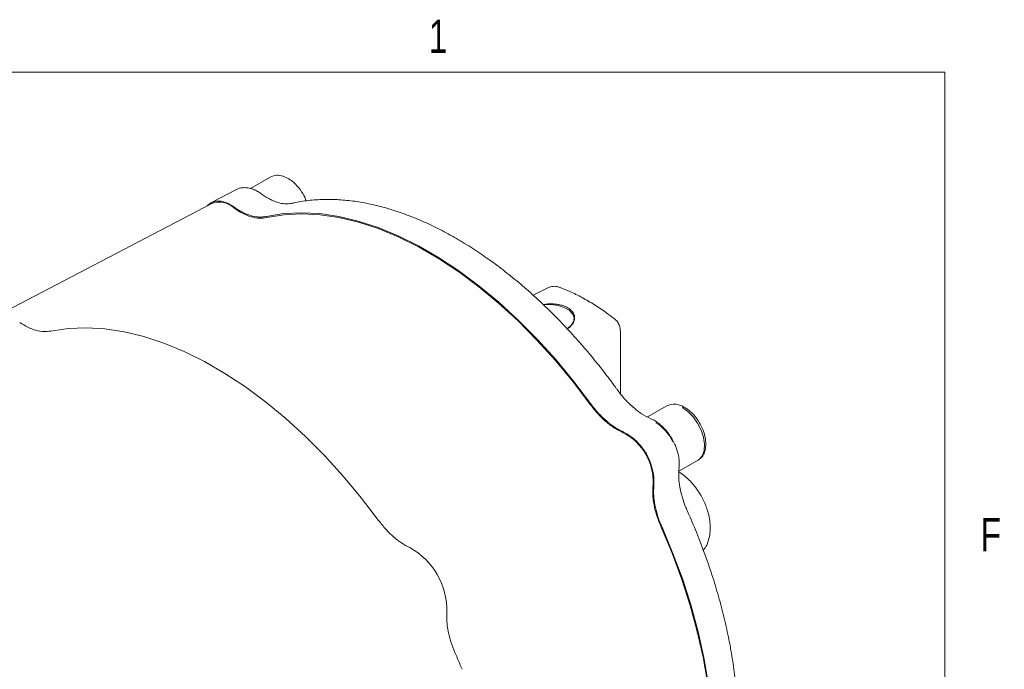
# Model space of a CAD drawing. Header units: inches. Extents: x 0.3 to 33.9, y 0.2 to 21.7.
# Tile 28 of 28: x 30.1 to 33.7, y 19.2 to 21.6. Entities that reach past the tile are written whole.
import ezdxf

# ---------------------------------------------------------------- set-up
doc = ezdxf.new("R2010")
doc.units = ezdxf.units.IN
doc.header["$MEASUREMENT"] = 0
doc.layers.add('SLD-0', color=7, linetype='Continuous', lineweight=15)
doc.styles.add('SLDTEXTSTYLE0', font='TXT', dxfattribs={"width": 0.75})

msp = doc.modelspace()

# ---------------------------------------------------------------- linework, layer by layer
at = {"color": 7, "linetype": 'Continuous', "lineweight": 15}
for p, q in [((30.99715, 21.01828), (30.92263, 20.97526)), ((30.86757, 20.97085), (30.77629, 20.92324)), ((30.77837, 20.91952), (29.95848, 20.49184)), ((31.07926, 20.91988), (31.0725, 20.9182)), ((32.03398, 20.6027), (31.98124, 20.57604)), ((32.30778, 20.20714), (32.30778, 20.44133)), ((32.48165, 20.16129), (32.41007, 20.11997)), ((32.52731, 19.91688), (32.59889, 19.9582))]:
    msp.add_line(p, q, dxfattribs=at)
at = {"color": 7, "linetype": 'Continuous', "lineweight": 15, "flags": 128}
for points in [[(30.76046, 20.91017), (30.77447, 20.92224), (30.79272, 20.92846), (30.81378, 20.92789), (30.83655, 20.92054), (30.85987, 20.90681)], [(30.98243, 20.87091), (31.04635, 20.88143), (31.11303, 20.88497), (31.18214, 20.88151), (31.25333, 20.87107), (31.32622, 20.8537), (31.40046, 20.82949), (31.47566, 20.79856), (31.55144, 20.76107), (31.62741, 20.71722), (31.70319, 20.66721), (31.77839, 20.61132), (31.85263, 20.54982), (31.92552, 20.48302), (31.99671, 20.41128), (32.06582, 20.33494), (32.1325, 20.25441), (32.19641, 20.17009)], [(30.98399, 20.86634), (31.04773, 20.87688), (31.11423, 20.88045), (31.18316, 20.87704), (31.25416, 20.86665), (31.32688, 20.84935), (31.40093, 20.82521), (31.47594, 20.79437), (31.55153, 20.75698), (31.62732, 20.71323), (31.70291, 20.66334), (31.77792, 20.60758), (31.85197, 20.54621), (31.92469, 20.47957), (31.99569, 20.40798), (32.06461, 20.33181), (32.13112, 20.25145), (32.19486, 20.16732)], [(32.0207, 20.53955), (32.02305, 20.53987), (32.04927, 20.54095), (32.07495, 20.53772), (32.09802, 20.53045), (32.11661, 20.51972), (32.1292, 20.50641), (32.13479, 20.49158), (32.13291, 20.47644), (32.12373, 20.46223), (32.10798, 20.45008)], [(31.4027, 19.73271), (31.33786, 19.81747), (31.27029, 19.89842), (31.20033, 19.97516), (31.12833, 20.04729), (31.05464, 20.11447), (30.97964, 20.17635), (30.90368, 20.23264), (30.82716, 20.28306), (30.75045, 20.32734), (30.67392, 20.36528), (30.59797, 20.39669), (30.52296, 20.4214), (30.44928, 20.4393), (30.37728, 20.4503), (30.30732, 20.45434), (30.23975, 20.4514), (30.1749, 20.4415)], [(32.59889, 19.9582), (32.60095, 19.95948), (32.60415, 19.96184), (32.61529, 19.97568), (32.62171, 19.99479), (32.62302, 20.01799), (32.61912, 20.04381), (32.61027, 20.07064), (32.59703, 20.09677), (32.58021, 20.12059), (32.56089, 20.14058), (32.54027, 20.15549)], [(32.55697, 18.4494), (32.56955, 18.47575), (32.59605, 18.54244), (32.61741, 18.61407), (32.63353, 18.69028), (32.64432, 18.77067), (32.64973, 18.85484), (32.64973, 18.94235), (32.64432, 19.03276), (32.63353, 19.12562), (32.61741, 19.22043), (32.59605, 19.31673), (32.56955, 19.41402), (32.53805, 19.5118), (32.50171, 19.60957), (32.46071, 19.70685)], [(32.46389, 19.70681), (32.50496, 19.60929), (32.54136, 19.51127), (32.57292, 19.41325), (32.59946, 19.31573), (32.62086, 19.2192), (32.63701, 19.12415), (32.64782, 19.03107), (32.65323, 18.94044), (32.65323, 18.85271), (32.64782, 18.76833), (32.63701, 18.68773), (32.62086, 18.61133), (32.59946, 18.5395), (32.57292, 18.47263), (32.55937, 18.44432)]]:
    msp.add_lwpolyline(points, dxfattribs=at)
at = {"color": 7, "linetype": 'Continuous', "lineweight": 15}
for centre, radius, start, end in [((30.80588, 20.84468), 0.07973, 47.08654, 110.1844), ((32.34689, 19.9498), 0.17599, 25.79256, 57.56598), ((32.22298, 19.87658), 0.20786, 357.41226, 62.58774), ((32.21923, 19.87441), 0.21465, 357.68888, 62.31112), ((31.3889, 19.39507), 0.2694, 358.87436, 61.12564), ((29.35203, 18.20852), 2.55303, 22.24882, 23.78575)]:
    msp.add_arc(centre, radius, start, end, dxfattribs=at)
for points, knots in [([(31.13146, 20.92897), (31.12982, 20.93356), (31.1247, 20.94791), (31.10917, 20.97237), (31.08859, 20.99571), (31.06599, 21.01256), (31.04404, 21.02282), (31.01927, 21.02704), (31.00479, 21.0213), (30.99715, 21.01828)], [0, 0, 0, 0, 0.0719711, 0.2252915, 0.409544, 0.5288294, 0.6668768, 0.8240261, 1, 1, 1, 1]), ([(30.96317, 20.95557), (30.95869, 20.9587), (30.94874, 20.96564), (30.93237, 20.97313), (30.91433, 20.9782), (30.89584, 20.97918), (30.87956, 20.97677), (30.87077, 20.97188), (30.86739, 20.97001)], [0, 0, 0, 0, 0.14605905, 0.32463234, 0.50753727, 0.69318472, 0.88207968, 1, 1, 1, 1]), ([(31.07907, 20.92024), (31.07006, 20.91887), (31.05386, 20.9164), (31.02945, 20.92171), (31.01073, 20.92779), (30.994, 20.93624), (30.97896, 20.94471), (30.96793, 20.95244), (30.96322, 20.95574)], [0, 0, 0, 0, 0.2590461, 0.465773, 0.6209469, 0.7292693, 0.8843827, 1, 1, 1, 1]), ([(30.85987, 20.90681), (30.86556, 20.90289), (30.877, 20.89503), (30.89828, 20.88342), (30.92368, 20.87322), (30.94809, 20.86865), (30.96769, 20.86833), (30.9775, 20.87004), (30.98243, 20.87091)], [0, 0, 0, 0, 0.132862, 0.2669965, 0.4941271, 0.727849, 0.8632545, 1, 1, 1, 1]), ([(32.29597, 20.22242), (32.29374, 20.22556), (32.2774, 20.24864), (32.24496, 20.29099), (32.19808, 20.34961), (32.14819, 20.40775), (32.09587, 20.46482), (32.04142, 20.52016), (31.98516, 20.57328), (31.92739, 20.62377), (31.86838, 20.67129), (31.80838, 20.71553), (31.74765, 20.75625), (31.68641, 20.79322), (31.62489, 20.82625), (31.5633, 20.85519), (31.50185, 20.87987), (31.44074, 20.90018), (31.38014, 20.916), (31.32023, 20.92721), (31.2612, 20.93368), (31.20316, 20.93543), (31.14647, 20.93185), (31.10445, 20.92649), (31.08209, 20.92066), (31.07746, 20.91945)], [0, 0, 0, 0, 0.0064237, 0.0471386, 0.0895332, 0.1332056, 0.1778356, 0.2231967, 0.2691228, 0.3154905, 0.3622071, 0.4092028, 0.4564255, 0.503837, 0.5514105, 0.5991297, 0.6469853, 0.6949771, 0.7431144, 0.7914163, 0.8399123, 0.8886453, 0.9376733, 0.9870735, 1, 1, 1, 1]), ([(30.86017, 20.90308), (30.87102, 20.89584), (30.89272, 20.88136), (30.92509, 20.86865), (30.95623, 20.86252), (30.97474, 20.86506), (30.98399, 20.86634)], [0, 0, 0, 0, 0.2500004, 0.5000001, 0.7499996, 1, 1, 1, 1]), ([(32.08247, 20.6044), (32.07868, 20.60591), (32.06859, 20.60993), (32.05123, 20.60952), (32.03951, 20.60487), (32.03409, 20.60271)], [0, 0, 0, 0, 0.2441013, 0.649995, 1, 1, 1, 1]), ([(32.2842, 20.48855), (32.27515, 20.49553), (32.25113, 20.51405), (32.21132, 20.54034), (32.16501, 20.56743), (32.12202, 20.58919), (32.09459, 20.60002), (32.08276, 20.60468)], [0, 0, 0, 0, 0.1376845, 0.3652385, 0.5944659, 0.8250877, 1, 1, 1, 1]), ([(32.01895, 20.54071), (32.02056, 20.54103), (32.02774, 20.54249), (32.04089, 20.5435), (32.05795, 20.54356), (32.07404, 20.54184), (32.08913, 20.53848), (32.1023, 20.53372), (32.11372, 20.5276), (32.12287, 20.52052), (32.12989, 20.5125), (32.13458, 20.5039), (32.1369, 20.49478), (32.13676, 20.48545), (32.13406, 20.47612), (32.12882, 20.46707), (32.12084, 20.45872), (32.11335, 20.4528), (32.10796, 20.45021), (32.10676, 20.44963)], [0, 0, 0, 0, 0.0203983, 0.0909073, 0.1569887, 0.2251832, 0.2880195, 0.3528502, 0.4129188, 0.4747853, 0.5340074, 0.5948769, 0.6554693, 0.7176736, 0.7810392, 0.8460858, 0.9123898, 0.9804994, 1, 1, 1, 1]), ([(30.1749, 20.4415), (30.16618, 20.44038), (30.14873, 20.43813), (30.11958, 20.44353), (30.08927, 20.45477), (30.06883, 20.46761), (30.05862, 20.47403)], [0, 0, 0, 0, 0.2500123, 0.5000087, 0.7500009, 1, 1, 1, 1]), ([(32.30746, 20.44138), (32.30737, 20.44528), (32.30715, 20.45467), (32.30162, 20.46912), (32.29372, 20.48158), (32.28634, 20.48665), (32.28388, 20.48834)], [0, 0, 0, 0, 0.2124404, 0.5118177, 0.8376591, 1, 1, 1, 1]), ([(32.42184, 20.11364), (32.41038, 20.11918), (32.38979, 20.12915), (32.36252, 20.15035), (32.34235, 20.16809), (32.32534, 20.18625), (32.31033, 20.20337), (32.30032, 20.21679), (32.29605, 20.22251)], [0, 0, 0, 0, 0.2603108, 0.4678285, 0.6232534, 0.7314298, 0.8855759, 1, 1, 1, 1]), ([(32.19641, 20.17009), (32.2012, 20.16372), (32.21082, 20.15092), (32.22994, 20.12907), (32.25423, 20.10538), (32.27967, 20.08603), (32.30146, 20.07268), (32.31312, 20.06722), (32.31897, 20.06448)], [0, 0, 0, 0, 0.1328527, 0.2669776, 0.4941088, 0.7278312, 0.8632455, 1, 1, 1, 1]), ([(32.6017, 19.96067), (32.606, 19.96393), (32.61512, 19.97084), (32.62562, 19.9915), (32.62957, 20.02042), (32.62378, 20.05435), (32.61181, 20.08552), (32.59392, 20.11542), (32.57305, 20.13872), (32.5505, 20.15557), (32.52854, 20.16583), (32.50377, 20.17006), (32.4893, 20.16432), (32.48165, 20.16129)], [0, 0, 0, 0, 0.06488348, 0.13752943, 0.26050628, 0.36095356, 0.45529463, 0.54528584, 0.65343258, 0.72344703, 0.80447379, 0.89671233, 1, 1, 1, 1]), ([(32.19486, 20.16732), (32.20411, 20.15536), (32.22262, 20.13145), (32.25376, 20.10163), (32.28613, 20.07696), (32.30783, 20.06639), (32.31868, 20.0611)], [0, 0, 0, 0, 0.2500004, 0.4999999, 0.7499996, 1, 1, 1, 1]), ([(32.50156, 20.0374), (32.4963, 20.04579), (32.48891, 20.05759), (32.47609, 20.0731), (32.46454, 20.08522), (32.44995, 20.09751), (32.43565, 20.10728), (32.42595, 20.11151), (32.42182, 20.11331)], [0, 0, 0, 0, 0.2488213, 0.350025, 0.5162401, 0.6860796, 0.8663529, 1, 1, 1, 1]), ([(32.52731, 19.93045), (32.52788, 19.93527), (32.5292, 19.94649), (32.52752, 19.96515), (32.52383, 19.98388), (32.51848, 20.00123), (32.51164, 20.01872), (32.50518, 20.03069), (32.50156, 20.0374)], [0, 0, 0, 0, 0.14423617, 0.3352605, 0.52075167, 0.65762327, 0.80808116, 1, 1, 1, 1]), ([(32.60898, 19.82665), (32.60258, 19.83692), (32.59366, 19.85123), (32.57835, 19.87016), (32.56475, 19.88501), (32.54737, 19.9004), (32.53407, 19.91078), (32.52622, 19.91504), (32.52513, 19.91562)], [0, 0, 0, 0, 0.2830711, 0.3942857, 0.5782441, 0.7667962, 0.9677931, 1, 1, 1, 1]), ([(32.55912, 19.76687), (32.5563, 19.77343), (32.54968, 19.78881), (32.54235, 19.81037), (32.53513, 19.83419), (32.52985, 19.86052), (32.52513, 19.89474), (32.52679, 19.91756), (32.52771, 19.93025)], [0, 0, 0, 0, 0.1144237, 0.2685694, 0.3767457, 0.5321706, 0.7396886, 1, 1, 1, 1]), ([(32.43063, 19.86719), (32.42978, 19.85515), (32.4281, 19.83107), (32.43327, 19.7907), (32.44353, 19.74882), (32.45498, 19.72084), (32.46071, 19.70685)], [0, 0, 0, 0, 0.2500004, 0.5000001, 0.7499996, 1, 1, 1, 1]), ([(32.43371, 19.86576), (32.43316, 19.8595), (32.43207, 19.84693), (32.43266, 19.82202), (32.43652, 19.79045), (32.44477, 19.75751), (32.45429, 19.72937), (32.46068, 19.71435), (32.46389, 19.70681)], [0, 0, 0, 0, 0.13286198, 0.26699646, 0.49412712, 0.72784898, 0.86325455, 1, 1, 1, 1]), ([(32.61844, 19.62111), (32.62067, 19.62383), (32.6283, 19.63314), (32.6366, 19.65261), (32.6432, 19.67823), (32.64501, 19.70517), (32.64296, 19.7323), (32.63798, 19.7569), (32.63128, 19.77869), (32.62248, 19.80147), (32.61414, 19.81703), (32.60898, 19.82665)], [0, 0, 0, 0, 0.0522021, 0.1786258, 0.3093528, 0.4399979, 0.5630362, 0.6856774, 0.7757061, 0.8613031, 1, 1, 1, 1]), ([(32.60388, 18.42591), (32.61098, 18.43604), (32.62905, 18.46182), (32.65401, 18.50784), (32.67915, 18.56319), (32.7004, 18.62233), (32.71785, 18.68482), (32.73142, 18.75046), (32.74109, 18.81899), (32.74682, 18.89014), (32.74864, 18.96364), (32.74654, 19.03921), (32.74055, 19.11655), (32.73073, 19.19537), (32.71714, 19.27533), (32.69986, 19.3561), (32.67902, 19.43729), (32.65477, 19.51843), (32.62746, 19.59893), (32.59725, 19.67769), (32.57431, 19.7336), (32.56081, 19.76281), (32.55895, 19.76684)], [0, 0, 0, 0, 0.0347291, 0.0883719, 0.1420922, 0.1958668, 0.2496722, 0.3034872, 0.3572938, 0.4110768, 0.464821, 0.5185131, 0.5721406, 0.6256872, 0.6791301, 0.7324345, 0.7855454, 0.8383682, 0.8907272, 0.9422564, 0.9920465, 1, 1, 1, 1]), ([(31.51899, 19.63098), (31.50877, 19.63635), (31.48834, 19.6471), (31.45804, 19.67085), (31.42888, 19.69912), (31.41143, 19.72151), (31.4027, 19.73271)], [0, 0, 0, 0, 0.2499993, 0.4999913, 0.7499876, 1, 1, 1, 1]), ([(31.65824, 19.38978), (31.65779, 19.37825), (31.65688, 19.35518), (31.66229, 19.31705), (31.6722, 19.27766), (31.68287, 19.25136), (31.68821, 19.2382)], [0, 0, 0, 0, 0.2499992, 0.4999913, 0.7499877, 1, 1, 1, 1])]:
    msp.add_open_spline(points, degree=3, knots=knots, dxfattribs=at)
at = {"layer": 'SLD-0'}
for p in [(0.52288, 21.4106), (33.52288, 0.4106)]:
    msp.add_line(p, (33.52288, 21.4106), dxfattribs=at)

# ---------------------------------------------------------------- texts
at = {"color": 7, "linetype": 'Continuous', "lineweight": 0, "char_height": 0.125, "attachment_point": 1, "style": 'SLDTEXTSTYLE0'}
for s, insert in [('1', (31.59044, 21.60758)), ('F', (33.65637, 19.74219))]:
    msp.add_mtext(s, dxfattribs=dict(at, insert=insert))

doc.saveas('drawing.dxf')
